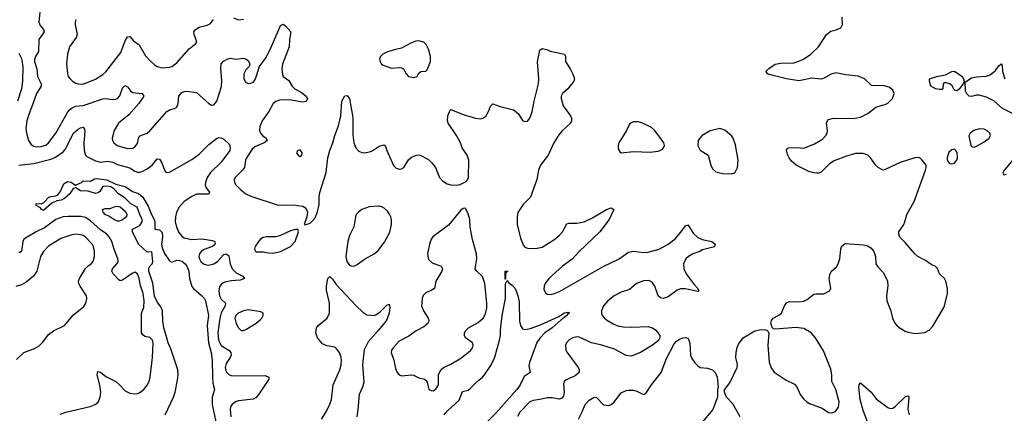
# Model space of a CAD drawing. Header units: inches. Extents: x 1449094 to 1618372, y 389908 to 534307.
# Tile 233 of 256: x 1567096 to 1575075, y 413658 to 416850. Entities that reach past the tile are written whole.
import ezdxf

# ---------------------------------------------------------------- set-up
doc = ezdxf.new("R2010")
doc.units = ezdxf.units.IN
doc.header["$MEASUREMENT"] = 0
doc.layers.add('B5461', color=7, linetype='Continuous')
doc.layers.add('B5471', color=7, linetype='Continuous')

msp = doc.modelspace()

# ---------------------------------------------------------------- linework, layer by layer
at = {"layer": 'B5461', "color": 5}
for points, elevation in [([(1567258.3, 416910), (1567251.5, 416830), (1567263.1, 416803.1), (1567290.3, 416770), (1567295.3, 416750), (1567251.1, 416688.9), (1567248.7, 416591.3), (1567225.1, 416550), (1567217.6, 416530), (1567216.6, 416510), (1567235.5, 416450), (1567240.5, 416390), (1567270.2, 416330), (1567271.2, 416310), (1567232.4, 416250), (1567201.3, 416158.7), (1567172.2, 416090), (1567154.4, 416030), (1567147.1, 415970), (1567151.2, 415930), (1567169.1, 415870), (1567190, 415837.6), (1567210, 415823.6), (1567230, 415818.2), (1567270, 415821.5), (1567310, 415834.9), (1567330, 415850.3), (1567390, 415928.7), (1567482.7, 416097.3), (1567500.5, 416119.5), (1567523.1, 416136.9), (1567550, 416147.2), (1567610, 416155), (1567770, 416207), (1567790.2, 416210.2), (1567850, 416201.5), (1567876.1, 416203.9), (1567890, 416210.4), (1567907.8, 416232.2), (1567930, 416295.5), (1567950, 416316.4), (1567970, 416305.5), (1567993.3, 416273.3), (1568010, 416259.5), (1568090, 416250.3), (1568103.1, 416230), (1568061.8, 416170), (1567980.9, 416079.1), (1567897.3, 416010), (1567862.3, 415950), (1567844.6, 415890), (1567847.4, 415870), (1567858.7, 415850), (1567885.5, 415830), (1567970, 415806), (1568013, 415807), (1568030, 415818), (1568050, 415846), (1568060.4, 415890), (1568071, 415909), (1568129.5, 415930), (1568150, 415947.6), (1568290, 416105.7), (1568310, 416118.9), (1568351.2, 416128.8), (1568370, 416140.5), (1568380.4, 416170), (1568387.2, 416230), (1568410, 416258.7), (1568430, 416268.5), (1568450, 416270.5), (1568530, 416258.4), (1568630, 416170.4), (1568650, 416157.1), (1568670, 416158), (1568693.5, 416190), (1568731.2, 416308.8), (1568733.2, 416353.2), (1568725.9, 416454.1), (1568729.8, 416490.2), (1568748.2, 416511.8), (1568777.2, 416530), (1568802.7, 416537.3), (1568850, 416530.4), (1568910, 416537.3), (1568930.5, 416530.5), (1568950, 416516), (1568961, 416490), (1568954.8, 416470), (1568930, 416442.7), (1568913.7, 416410), (1568911.8, 416370), (1568930, 416341.3), (1568950, 416333.4), (1568970, 416334.6), (1568990, 416343.1), (1569008.3, 416370), (1569040.7, 416470), (1569090, 416540.3), (1569130, 416612.2), (1569203.9, 416790), (1569210, 416801.6), (1569230, 416813), (1569250, 416800.7), (1569293, 416750), (1569282.3, 416690), (1569280.2, 416630), (1569225.3, 416490), (1569221.7, 416450), (1569225.6, 416405.6), (1569232, 416390), (1569276.2, 416356.2), (1569305.5, 416310), (1569324.6, 416290), (1569378.9, 416258.9), (1569416.4, 416230), (1569428.2, 416210), (1569424.1, 416195.9), (1569413.6, 416186.4), (1569390, 416179.7), (1569295.7, 416195.7), (1569210, 416198.3), (1569173.1, 416186.9), (1569150, 416168.7), (1569114.3, 416105.7), (1569061.2, 416030), (1569043.5, 415983.5), (1569040.6, 415950), (1569046.8, 415930), (1569067.4, 415907.4), (1569092.4, 415890), (1569102.4, 415870), (1569076.4, 415850), (1569002.7, 415817.3), (1568980.5, 415799.5), (1568933.1, 415730), (1568926, 415710), (1568916.9, 415650), (1568903.1, 415630), (1568843.1, 415570), (1568834, 415550), (1568837, 415530), (1568848.7, 415510), (1568888.9, 415470), (1568930, 415437.6), (1568970, 415419.3), (1569190, 415344.7), (1569310, 415348.5), (1569390, 415336.3), (1569404.7, 415330), (1569421, 415310), (1569427.3, 415290), (1569424, 415250), (1569402, 415190), (1569410, 415186.8), (1569450, 415200.5), (1569470, 415217.3), (1569490, 415244), (1569510, 415291.3), (1569523, 415350), (1569523, 415410), (1569528, 415448), (1569579.8, 415610), (1569592.9, 415730), (1569608.9, 415790), (1569634.6, 415850), (1569649.8, 415910.2), (1569679.1, 415990), (1569699.1, 416070), (1569707.6, 416190), (1569730, 416231), (1569750, 416236), (1569767.5, 416207.5), (1569795.9, 416055.9), (1569796.5, 415916.5), (1569804.4, 415850), (1569819.1, 415810), (1569844.2, 415784.2), (1569870, 415772.7), (1569890, 415770.4), (1569930, 415777), (1569953, 415787), (1570000, 415817.3)], 560), ([(1568830, 416865.7), (1568870, 416848.9), (1568910, 416852.4)], 580), ([(1567550.3, 416850), (1567545.5, 416830), (1567546.9, 416810), (1567562.4, 416730), (1567554.4, 416705.6), (1567499.6, 416630), (1567484, 416570), (1567474.7, 416494.7), (1567483.1, 416410), (1567490.4, 416390), (1567506, 416370), (1567525.5, 416350), (1567550, 416335.8), (1567570, 416328.9), (1567610, 416327.8), (1567710, 416368), (1567770, 416405.3), (1567794.4, 416425.6), (1567916.3, 416583.7), (1567950, 416678.7), (1567970, 416710.3), (1567990, 416711.8), (1568018.8, 416678.8), (1568064.8, 416644.8), (1568115.7, 416555.7), (1568150, 416518), (1568190, 416483.7), (1568210.7, 416470), (1568250, 416459), (1568310, 416463.2), (1568330, 416470.3), (1568370, 416499.6), (1568470, 416614.4), (1568524.7, 416655.3), (1568531.1, 416670), (1568509.8, 416729.8), (1568508.3, 416750), (1568519.6, 416770), (1568550.8, 416789.2), (1568615.3, 416804.7), (1568641.6, 416818.4), (1568667.1, 416850)], 580), ([(1567090, 416578), (1567110, 416536), (1567121.2, 416470), (1567120.4, 416350), (1567111, 416289), (1567078.2, 416190)], 540), ([(1567090, 415670.9), (1567210, 415683.1), (1567350, 415719.6), (1567386.3, 415733.7), (1567450, 415779), (1567463.9, 415796.1), (1567533.5, 415930), (1567570, 415962.3), (1567590, 415973.4), (1567610, 415977.1), (1567621.1, 415961.1), (1567624.2, 415944.2), (1567616.3, 415850), (1567618.3, 415790), (1567629.5, 415750), (1567639.6, 415739.6), (1567710, 415706.3), (1567750, 415693.3), (1567810, 415702), (1567850, 415694.8), (1567890, 415675.8), (1567990, 415647.2), (1568030, 415620.6), (1568050, 415612.7), (1568070, 415611.9), (1568090, 415617.5), (1568130, 415639.3), (1568170, 415670.2), (1568210, 415720.3), (1568230, 415717.4), (1568248.2, 415690), (1568268.6, 415628.6), (1568277.1, 415617.1), (1568290, 415609.2), (1568310, 415612.4), (1568490, 415716), (1568550, 415760.2), (1568630, 415837.4), (1568690, 415885.3), (1568710, 415892.9), (1568730, 415892.6), (1568750, 415881.5), (1568796.2, 415836.2), (1568802.7, 415810), (1568797.8, 415790), (1568730, 415694.2), (1568641.6, 415610), (1568616.3, 415570), (1568601.4, 415530), (1568600.5, 415510), (1568607.2, 415487.2), (1568634.3, 415450), (1568630, 415434), (1568530, 415434.9), (1568490, 415416.5), (1568430, 415375.8), (1568389.7, 415330.3), (1568368.1, 415290), (1568358.3, 415250), (1568357, 415210), (1568370, 415161.6), (1568385.3, 415125.3), (1568410, 415093.6), (1568430, 415080.6), (1568487.3, 415067.3), (1568571.9, 415071.9), (1568658.2, 415058.2), (1568677.1, 415050), (1568680.3, 415030), (1568659.3, 415010), (1568590, 414985.5), (1568565.8, 414970), (1568552.2, 414950), (1568548.7, 414930), (1568553.7, 414910), (1568565, 414890), (1568586.5, 414870), (1568610, 414860.7), (1568630, 414860.2), (1568670, 414869.4), (1568700.4, 414890), (1568750, 414945.3), (1568771.7, 414951.7), (1568790, 414934.8), (1568801.2, 414870), (1568818.6, 414830), (1568850, 414798), (1568904.9, 414770), (1568917.3, 414750), (1568882.4, 414737.6), (1568810, 414732.4), (1568758.1, 414721.9), (1568732.2, 414707.8), (1568715.8, 414684.2), (1568709.5, 414650), (1568715.9, 414610), (1568730, 414583.5), (1568764.7, 414550), (1568761.7, 414530), (1568730, 414472.8), (1568717.5, 414430), (1568702.2, 414310), (1568706.1, 414250), (1568730, 414207.1), (1568790.3, 414170), (1568807.9, 414150), (1568810.3, 414130), (1568801.8, 414110), (1568770, 414063), (1568761.4, 414030), (1568770, 413994.9), (1568790, 413973.8), (1568810, 413965.2), (1568850, 413961.4), (1569085.8, 413965.8), (1569116, 413950), (1569114.4, 413934.4), (1569030, 413806), (1569010, 413782.6), (1568987.1, 413772.9), (1568870, 413760.4), (1568846, 413750), (1568814.3, 413725.7), (1568803.7, 413710), (1568800.9, 413690), (1568808, 413630)], 540), ([(1568275.3, 413644.7), (1568344, 413790), (1568356.8, 413830), (1568374.6, 413925.4), (1568379.6, 413970), (1568377.7, 414010), (1568320.9, 414180.9), (1568298.9, 414230), (1568284.5, 414290), (1568263.4, 414350), (1568255.5, 414404.5), (1568254, 414490), (1568240.3, 414520.3), (1568210, 414563), (1568190, 414607), (1568174.1, 414714.1), (1568143.5, 414810), (1568144, 414836), (1568150, 414850.7), (1568169.3, 414870), (1568175.6, 414890), (1568166, 414966), (1568130, 414964), (1568059.3, 415030), (1568009.4, 415130.6), (1568009.2, 415150.8), (1568070, 415181.1), (1568089.7, 415210), (1568089.7, 415230), (1568069.3, 415270), (1568049.2, 415330), (1567997.4, 415357.4), (1567950, 415401.6), (1567896.4, 415436.4), (1567858.3, 415478.3), (1567834.7, 415494.7), (1567810, 415499.7), (1567770, 415496.3), (1567744.7, 415455.3), (1567733.6, 415446.4), (1567710, 415440.9), (1567650, 415459.8), (1567590, 415461.5), (1567550, 415486), (1567530, 415481.1), (1567501.5, 415438.5), (1567460, 415400), (1567433.6, 415386.4), (1567398.6, 415381.4), (1567357.2, 415362.8), (1567290, 415301.3), (1567272.7, 415310), (1567263.7, 415323.7), (1567230, 415342), (1567230, 415358), (1567270, 415355.3), (1567292.6, 415367.4), (1567333.2, 415410), (1567350, 415417), (1567390, 415420.3), (1567406.6, 415430), (1567430, 415460.7), (1567442.2, 415497.8), (1567458, 415522), (1567482.5, 415537.5), (1567513.2, 415533.2), (1567550, 415504.7), (1567552.7, 415510), (1567597, 415530), (1567610, 415541.6), (1567670, 415540.5), (1567702, 415558), (1567718.3, 415561.7), (1567802, 415550), (1567876, 415516), (1567950, 415497.8), (1568010, 415457), (1568059.5, 415439.5), (1568095.3, 415410), (1568137.7, 415337.7), (1568163.3, 415270), (1568185.5, 415230), (1568190.4, 415209.6), (1568191.1, 415151.1), (1568230, 415146.4), (1568250, 415124), (1568253.8, 415090), (1568244.1, 415030), (1568250, 414999.1), (1568270, 414953.4), (1568310, 414894.9), (1568330, 414884.2), (1568370, 414899.3), (1568390, 414898), (1568410, 414890.5), (1568437.1, 414870), (1568451.8, 414850), (1568466.4, 414810), (1568472.2, 414750), (1568490, 414686.8), (1568504, 414670), (1568570, 414614.4), (1568590, 414592.4), (1568601.7, 414570), (1568626.5, 414450), (1568614.6, 414370), (1568625.8, 414230), (1568646.8, 414150), (1568655.9, 414090), (1568657.8, 413950), (1568662.6, 413902.6), (1568674.9, 413850), (1568656.6, 413790), (1568655.2, 413730), (1568685.2, 413590)], 520), ([(1570000, 415337.8), (1569926.9, 415333.1), (1569870, 415309.5), (1569840.7, 415290), (1569823.8, 415270), (1569816.4, 415250), (1569802.8, 415170), (1569770, 415099.5), (1569755.2, 415050), (1569738.6, 414930), (1569746, 414890), (1569770, 414860.4), (1569790, 414852.2), (1569810, 414854), (1569830, 414864.9), (1569890, 414908.5), (1569969.7, 414950.3), (1570000, 414977.6)], 560), ([(1567425.1, 413650), (1567470, 413667.7), (1567667, 413713), (1567707, 413730), (1567731.5, 413748.5), (1567749.7, 413790), (1567752.9, 413830), (1567746, 413886), (1567724.2, 413970), (1567730, 413996), (1567750, 413990.5), (1567795.1, 413955.1), (1567875.8, 413915.8), (1567906, 413890), (1567950, 413840.3), (1567990, 413822.3), (1568030, 413816.5), (1568050, 413817.8), (1568070, 413826), (1568101.6, 413850), (1568130, 413884.9), (1568144.9, 413915.1), (1568153.7, 413950), (1568172, 414110), (1568176.9, 414230), (1568172, 414252), (1568163, 414263), (1568150, 414271.5), (1568110, 414281.3), (1568093.3, 414293.3), (1568083.5, 414310), (1568082.6, 414470), (1568103.1, 414516.9), (1568105.5, 414570), (1568098.1, 414630), (1568074.4, 414694.4), (1568065.3, 414750), (1568051.7, 414790), (1568030, 414801.4), (1568007.8, 414792.2), (1567930, 414736.4), (1567910, 414733.3), (1567900.3, 414740.3), (1567853.3, 414790), (1567841.7, 414810), (1567848.9, 414830), (1567884.2, 414870), (1567893.1, 414890), (1567892.9, 414910), (1567861.1, 414990), (1567843.1, 415050), (1567820.8, 415090), (1567802.4, 415110), (1567750, 415146.3), (1567670, 415218.4), (1567630, 415244.9), (1567592.8, 415252.8), (1567490, 415253.4), (1567450, 415249.9), (1567389.6, 415230.4), (1567297.7, 415162.3), (1567230.3, 415130), (1567130.3, 415070), (1567120.7, 415050), (1567110.1, 414969.9), (1567097.2, 414962.8), (1567090, 414961.3)], 540), ([(1567070, 414094.9), (1567129.9, 414150.1), (1567215.9, 414184.1), (1567254.2, 414205.8), (1567284.6, 414235.4), (1567330, 414297), (1567370, 414325.7), (1567460.7, 414370), (1567530, 414453.4), (1567616.8, 414523.2), (1567631.8, 414550), (1567641.6, 414590), (1567636.9, 414610), (1567586.2, 414690), (1567576.8, 414710), (1567573.8, 414730), (1567579.8, 414750), (1567630, 414832.8), (1567650, 414853.6), (1567675.4, 414870), (1567691.9, 414890), (1567701.6, 414930), (1567701.7, 414970), (1567694.1, 415010), (1567685.4, 415025.4), (1567630, 415086.3), (1567610, 415099.7), (1567590, 415105.7), (1567550, 415109.7), (1567510, 415102.2), (1567430, 415074.5), (1567330, 415013.3), (1567289.2, 414970), (1567266.2, 414930), (1567235.2, 414810), (1567207.6, 414770), (1567150, 414720.6), (1567110, 414699.1), (1567066.2, 414686.2)], 560), ([(1569542.4, 413610), (1569579.7, 413670), (1569610, 413733.4), (1569622, 413770), (1569636.8, 413890), (1569691.4, 414010), (1569700.2, 414050), (1569702.9, 414090), (1569701.2, 414110), (1569690, 414144.5), (1569670, 414175.1), (1569650, 414193.3), (1569583.9, 414203.9), (1569550, 414221.2), (1569509.6, 414270), (1569497, 414310), (1569500.9, 414350), (1569514.5, 414370), (1569587.8, 414430), (1569607.4, 414470), (1569606.8, 414550), (1569583.3, 414656.7), (1569582.9, 414690), (1569594, 414750), (1569600.2, 414759.8), (1569610, 414766), (1569630, 414746.8), (1569661.6, 414701.6), (1569821.6, 414530), (1569876.7, 414476.7), (1569910, 414456.4), (1569969.6, 414450.4), (1569983.3, 414456.7), (1570000, 414468.7)], 540), ([(1570000, 414330.2), (1569921.3, 414238.7), (1569886.8, 414173.2), (1569874.8, 414054.8), (1569884.2, 413910), (1569873.6, 413870), (1569845.9, 413810), (1569837.5, 413690), (1569827.5, 413630)], 540)]:
    msp.add_lwpolyline(points, dxfattribs=dict(at, elevation=elevation))
for points, elevation in [([(1569370, 415794), (1569350, 415788), (1569338, 415770), (1569352, 415750), (1569370, 415741), (1569382, 415750), (1569384, 415770)], 580), ([(1567903.5, 415216.5), (1567890, 415217), (1567859.3, 415230), (1567817.7, 415257.7), (1567789.3, 415270), (1567774, 415290), (1567768.7, 415310), (1567790, 415317.3), (1567830, 415318.8), (1567870, 415336), (1567890, 415338), (1567910, 415331.3), (1567953.2, 415293.2), (1567964.7, 415270), (1567962, 415250), (1567930, 415228), (1567919.8, 415220.2)], 520), ([(1569330, 415149.2), (1569290, 415136.9), (1569210, 415099.6), (1569171.8, 415088.2), (1569092.3, 415087.7), (1569070, 415083.6), (1569048.9, 415071.1), (1569030.5, 415050), (1569004.4, 415010), (1568999.1, 414990), (1569010, 414968.2), (1569070, 414967.4), (1569110, 414959), (1569150, 414956.9), (1569210, 414968.7), (1569290, 415010.4), (1569327.6, 415050), (1569355.1, 415130), (1569350, 415148)], 560), ([(1568950, 414496.4), (1568910, 414489.7), (1568867.2, 414470), (1568847.6, 414450), (1568840.3, 414430), (1568850, 414386.8), (1568870, 414350.7), (1568890, 414330.6), (1568910, 414330.5), (1568930, 414338), (1569013.2, 414390), (1569044.8, 414415.2), (1569059, 414430), (1569069, 414450), (1569068.7, 414470), (1569050, 414481.2)], 560)]:
    msp.add_lwpolyline(points, close=True, dxfattribs=dict(at, elevation=elevation))
at = {"layer": 'B5471', "color": 5}
for points, elevation in [([(1572934, 413630), (1572875.2, 413735.2), (1572824, 413790), (1572808.4, 413828.4), (1572808.4, 413848.4), (1572850, 413904.7), (1572909.5, 414030), (1572913.4, 414053.4), (1572899.5, 414110), (1572900.7, 414150), (1572909.6, 414190.4), (1572922, 414218), (1572959, 414270), (1573052.9, 414327.1), (1573090, 414336), (1573130, 414338), (1573151.6, 414331.6), (1573162, 414322), (1573165.4, 414305.4), (1573158.4, 414210), (1573170, 414072), (1573185.7, 414025.7), (1573210.3, 413990.3), (1573307, 413927), (1573375.1, 413895.1), (1573392.8, 413872.8), (1573421.1, 413810), (1573450, 413772.7), (1573474, 413750), (1573497.2, 413737.2), (1573598.6, 413698.6), (1573650, 413664.4), (1573678.3, 413661.7), (1573706.5, 413673.5), (1573730.9, 413709.1), (1573736.4, 413750), (1573709.7, 413849.7), (1573676.9, 413916.9), (1573676.8, 413970), (1573670, 414017.2), (1573610, 414164.5), (1573546, 414270), (1573509.7, 414310), (1573450, 414346.2), (1573385.1, 414354.9), (1573220.2, 414340.2), (1573204, 414344), (1573194, 414354), (1573184, 414390), (1573189, 414410), (1573202, 414430), (1573247.2, 414452.8), (1573269.5, 414470.5), (1573292.3, 414530), (1573310, 414554), (1573320.1, 414559.9), (1573334.5, 414565.5), (1573410, 414562), (1573450, 414568.5), (1573478, 414582), (1573530, 414624), (1573550, 414628), (1573612.7, 414627.3), (1573658, 414650), (1573668.7, 414670), (1573655.1, 414750), (1573660.2, 414779.8), (1573672.9, 414807.1), (1573714.5, 414845.5), (1573729.2, 414870), (1573740.9, 414910), (1573749.4, 414990.6), (1573755.3, 415010), (1573786, 415034), (1573930, 415024), (1573970, 415014.8), (1573995.9, 414995.9), (1574016, 414970), (1574030.7, 414930.7), (1574034.8, 414870), (1574050, 414846), (1574095.8, 414795.8), (1574128.2, 414730), (1574131.8, 414691.8), (1574120.2, 414610), (1574123.6, 414570), (1574155.5, 414490), (1574168.4, 414428.4), (1574188.7, 414390), (1574207.5, 414367.5), (1574230, 414347.2), (1574270, 414323.7), (1574294.6, 414314.6), (1574355.2, 414304.8), (1574430, 414312.7), (1574467, 414333), (1574496.2, 414363.8), (1574582, 414510), (1574589.5, 414530), (1574614, 414630), (1574614, 414670), (1574602, 414730), (1574591.2, 414751.2), (1574549.7, 414789.7), (1574533.1, 414833.1), (1574513.2, 414850), (1574490, 414859.6), (1574436.8, 414896.8), (1574374, 414930), (1574349, 414950), (1574270, 415044), (1574227.2, 415087.2), (1574221.2, 415110), (1574221.2, 415130), (1574261.2, 415190), (1574269.2, 415210), (1574284.5, 415270), (1574344.2, 415375.8), (1574436.9, 415630), (1574442.4, 415650), (1574440.9, 415670), (1574410, 415709.2), (1574390, 415729.2), (1574370, 415732.7), (1574350, 415729.4), (1574230, 415692.8), (1574110, 415634.5), (1574090, 415629.4), (1574051.3, 415651.3), (1574030, 415672.3), (1573991.3, 415730), (1573969.6, 415750), (1573930, 415765.5), (1573870, 415765.3), (1573796.5, 415743.5), (1573696.2, 415703.8), (1573658.5, 415681.5), (1573590, 415613.2), (1573570, 415605.2), (1573554.4, 415605.6), (1573530, 415607), (1573490, 415619.5), (1573388, 415670), (1573350, 415702), (1573330, 415728.7), (1573316.5, 415756.5), (1573309.3, 415790.7), (1573315.3, 415804.7), (1573326, 415810), (1573390, 415812.7), (1573450, 415808), (1573536.3, 415843.7), (1573600.4, 415879.6), (1573629.5, 415910), (1573638.4, 415930), (1573640.7, 415950), (1573634.5, 416010), (1573640.9, 416030), (1573650, 416039.1), (1573690, 416050.3), (1573850, 416048.5), (1573910, 416058.7), (1573970, 416088.7), (1574030, 416136.4), (1574050, 416146.4), (1574110, 416162), (1574130, 416172.4), (1574167.6, 416210), (1574181.6, 416250), (1574170, 416279.3), (1574142, 416302), (1574090, 416316.4), (1574010, 416313), (1573997.1, 416317.1), (1573942.9, 416370), (1573890, 416391.9), (1573790, 416403.1), (1573710, 416418.2), (1573671.2, 416408.8), (1573610, 416372), (1573590, 416367.3), (1573514.6, 416374.6), (1573410, 416353.8), (1573309, 416370), (1573170, 416406), (1573159, 416410), (1573142, 416430), (1573166.3, 416453.7), (1573218, 416490), (1573262.5, 416497.5), (1573370, 416500.4), (1573410, 416512.2), (1573446.6, 416530), (1573507, 416570), (1573570, 416628), (1573633.2, 416730), (1573670, 416757.3), (1573712.1, 416767.9), (1573750, 416784.7), (1573764, 416810), (1573760.9, 416870)], 560), ([(1570000, 415817.3), (1570010, 415823.8), (1570050, 415836), (1570061.4, 415821.4), (1570070.7, 415790), (1570126.4, 415666.4), (1570146.4, 415646.4), (1570170, 415638), (1570190, 415641), (1570210, 415651.3), (1570247.2, 415712.8), (1570267.5, 415732.5), (1570310, 415750.7), (1570330, 415753.4), (1570342, 415750), (1570410, 415716.3), (1570436.3, 415690), (1570464.9, 415650), (1570498, 415570), (1570522.3, 415542.3), (1570559.6, 415519.6), (1570590, 415510.3), (1570631.8, 415508.2), (1570666.8, 415513.2), (1570710, 415536), (1570724, 415550), (1570733.2, 415570), (1570734.5, 415710), (1570722, 415750), (1570682, 415810), (1570667.3, 415850), (1570636.9, 415910), (1570569.5, 416010), (1570563.6, 416030), (1570565.4, 416070), (1570583.6, 416116.4), (1570590, 416120.7), (1570690, 416080.3), (1570790, 416050.4), (1570830, 416046), (1570850, 416050.6), (1570872.6, 416067.4), (1570895.2, 416104.8), (1570911.9, 416148.1), (1570930, 416166.8), (1570990, 416144.9), (1571097.5, 416117.5), (1571136, 416090), (1571170, 416032), (1571190, 416024.7), (1571210, 416026), (1571230, 416052), (1571250, 416102), (1571264.5, 416190), (1571298.9, 416330), (1571302.6, 416370), (1571291.9, 416508.1), (1571310, 416602), (1571330, 416616), (1571367.1, 416607.1), (1571394.4, 416594.4), (1571512, 416570), (1571518, 416550), (1571518, 416510), (1571558, 416450), (1571582, 416402), (1571591.3, 416370), (1571586, 416350), (1571538.8, 416290), (1571494, 416250), (1571483.8, 416230), (1571483, 416210), (1571500.5, 416150), (1571559.1, 416070), (1571567.3, 416050), (1571567.3, 416030), (1571558.8, 416010), (1571490, 415945.6), (1571464.8, 415915.2), (1571424.7, 415850), (1571377.8, 415750), (1571316.2, 415670), (1571300.2, 415630), (1571286.2, 415553.8), (1571235.8, 415410), (1571176.4, 415350), (1571133.4, 415286.6), (1571126, 415250), (1571126.6, 415186.6), (1571156.1, 415070), (1571179.4, 415019.4), (1571190, 415006.4), (1571210, 414995.8), (1571274.6, 414994.6), (1571330, 415005.4), (1571433, 415070), (1571470, 415101.7), (1571495.1, 415130), (1571530, 415193.7), (1571550, 415200.9), (1571610, 415199.1), (1571670, 415210.2), (1571737.9, 415242.1), (1571850, 415310.4), (1571890, 415322.8), (1571910.6, 415310), (1571871.8, 415230), (1571796.5, 415130), (1571630.2, 414970), (1571573.3, 414906.7), (1571494.9, 414850), (1571384.4, 414750), (1571353, 414710), (1571345.5, 414690), (1571344.1, 414664.1), (1571355.9, 414635.9), (1571370, 414624), (1571402.4, 414622.4), (1571430, 414628.7), (1571470, 414646), (1571829.2, 414850.8), (1571953.6, 414910), (1572030, 414965.3), (1572070, 414972.4), (1572150, 414962.9), (1572190, 414965), (1572278.4, 414990), (1572349.6, 415030), (1572406.5, 415073.5), (1572454.6, 415125.4), (1572490, 415177.3), (1572510, 415186.8), (1572555.9, 415115.9), (1572590, 415083.1), (1572626.3, 415066.3), (1572706, 415050), (1572731, 415030), (1572726, 415010), (1572716.1, 415003.9), (1572630, 414982.4), (1572606.8, 414970), (1572550, 414950.9), (1572514.9, 414930), (1572494.4, 414910), (1572475.8, 414870), (1572478.7, 414830), (1572496.5, 414790), (1572561.4, 414701.4), (1572591, 414670), (1572598, 414650), (1572593.2, 414646.8), (1572488.3, 414668.3), (1572450, 414666.6), (1572424.2, 414655.8), (1572350, 414602.9), (1572309.6, 414589.6), (1572290, 414595.1), (1572269.4, 414610), (1572242.9, 414690), (1572221.1, 414721.1), (1572193.7, 414733.7), (1572152.1, 414732.1), (1572093, 414710), (1572037.2, 414662.8), (1571970, 414641.4), (1571912.2, 414610), (1571863.1, 414570), (1571827.9, 414530), (1571810.3, 414490), (1571810.3, 414470), (1571817.4, 414450), (1571834, 414430), (1571859.5, 414410), (1571910, 414380.2), (1571950, 414364.4), (1571990, 414359.6), (1572050, 414355.8), (1572190, 414360.5), (1572224.7, 414350), (1572250, 414330.8), (1572282.8, 414290), (1572284, 414270), (1572272, 414248), (1572222.8, 414210), (1572126.8, 414150), (1572050, 414120.5), (1572010, 414127.6), (1571916.9, 414176.9), (1571813.2, 414210), (1571729.9, 414229.9), (1571630, 414274.6), (1571610, 414276.8), (1571578, 414270), (1571550, 414253.5), (1571527.8, 414230), (1571518.5, 414210), (1571522, 414170), (1571531.8, 414150), (1571620.3, 414030), (1571628.7, 414010), (1571630.3, 413989.7), (1571598, 413962), (1571524.7, 413930), (1571510, 413919), (1571503.8, 413896.2), (1571509, 413830), (1571501.8, 413798.2), (1571490, 413780.5), (1571466.7, 413773.3), (1571410, 413782.8), (1571370, 413783.5), (1571310, 413768.7), (1571258, 413762), (1571230, 413751.6), (1571150, 413667), (1571130, 413633.2)], 560), ([(1575190, 416063.5), (1575059.7, 416130), (1574990.4, 416190.4), (1574930, 416221.5), (1574870, 416236.4), (1574850, 416236.9), (1574810, 416226), (1574790, 416229.6), (1574770, 416249.6), (1574761.3, 416270), (1574758, 416342), (1574810, 416377.1), (1574850, 416385.4), (1574928.1, 416391.9), (1574958.7, 416401.3), (1575002.8, 416437.2), (1575030, 416474.8), (1575050, 416490.8), (1575057.3, 416477.3), (1575060.5, 416430), (1575077.8, 416370)], 540), ([(1575090, 415594.5), (1575070, 415589.6), (1575064.2, 415610), (1575070, 415620.7), (1575146.9, 415713.1)], 540), ([(1570000, 414977.6), (1570001.3, 414978.7), (1570053.5, 415046.5), (1570094.3, 415125.7), (1570108.6, 415190), (1570108.4, 415228.4), (1570103, 415250), (1570093.7, 415273.7), (1570077.5, 415297.5), (1570050, 415322), (1570030, 415332.3), (1570010, 415338.4), (1570000, 415337.8)], 560), ([(1570535.2, 413644.8), (1570563, 413677), (1570656.8, 413763.2), (1570685.5, 413834.5), (1570730, 413845.8), (1570750, 413860.6), (1570803.2, 413916.8), (1570845.4, 413950), (1570863.5, 413970), (1570914.2, 414045.8), (1570946.4, 414113.6), (1570984.2, 414250), (1570992.9, 414290), (1570992.6, 414332.6), (1571004.5, 414450), (1571031.8, 414590), (1571033.2, 414706.8), (1571046, 414734), (1571050, 414734), (1571058, 414718), (1571090, 414693.4), (1571110, 414670.6), (1571133.6, 414613.6), (1571142.8, 414562.8), (1571146.4, 414406.4), (1571153.8, 414370), (1571170, 414342.3), (1571190, 414336.2), (1571234.6, 414345.4), (1571322.3, 414377.7), (1571458.7, 414441.3), (1571510, 414473.1), (1571537.3, 414477.3), (1571551.3, 414471.3), (1571536.8, 414463.2), (1571530.6, 414450), (1571483, 414417), (1571410, 414349.8), (1571352.2, 414310), (1571310, 414266.3), (1571287.3, 414232.7), (1571226.6, 414070), (1571223.2, 414043.2), (1571232.2, 413987.8), (1571184.8, 413955.2), (1571152.9, 413890), (1571125.4, 413850), (1570958.4, 413661.6), (1570883, 413590)], 540), ([(1570000, 414468.7), (1570018.3, 414481.7), (1570070, 414534.8), (1570090, 414542), (1570095.5, 414515.5), (1570090, 414468.7), (1570068.7, 414410), (1570000, 414330.2)], 540), ([(1571623.1, 413610), (1571654, 413670), (1571678, 413730), (1571710, 413763.8), (1571750, 413787.7), (1571770, 413787.3), (1571827.6, 413727.6), (1571870, 413722.4), (1571890, 413730.4), (1571910, 413745.5), (1571970, 413823), (1572010, 413843.1), (1572030, 413846.7), (1572070, 413844.4), (1572097, 413837), (1572150, 413811), (1572170, 413818), (1572214.5, 413890), (1572293.3, 413990), (1572338.3, 414101.7), (1572398.4, 414221.6), (1572418, 414242), (1572442, 414258), (1572470, 414270.6), (1572490, 414273.4), (1572510, 414266), (1572519.1, 414250), (1572525.8, 414225.8), (1572532, 414130), (1572543, 414103), (1572566.4, 414066.4), (1572590, 414042), (1572610, 414030.6), (1572670, 414023.8), (1572710.4, 414010.4), (1572730.8, 413990), (1572747.3, 413950), (1572756, 413870), (1572751.3, 413850), (1572751.3, 413790), (1572712.4, 413690), (1572628.9, 413590)], 560), ([(1573967.2, 413590), (1573930, 413681.2), (1573906.2, 413770), (1573897, 413870), (1573899.3, 413890), (1573910, 413906), (1573994.4, 413830), (1574036.5, 413776.5), (1574130, 413706), (1574150, 413697.1), (1574170, 413699.3), (1574190, 413712.4), (1574270, 413790.5), (1574290, 413801), (1574298, 413798), (1574301, 413790), (1574293.7, 413690), (1574304.6, 413644.6)], 540)]:
    msp.add_lwpolyline(points, dxfattribs=dict(at, elevation=elevation))
for points, elevation in [([(1570330, 416679.3), (1570305.5, 416674.5), (1570270, 416660.9), (1570190, 416618.4), (1570130, 416605.6), (1570070, 416585.1), (1570038.8, 416570), (1570019.1, 416550), (1570013, 416530), (1570016.3, 416510), (1570027.7, 416490), (1570041.4, 416481.4), (1570110, 416457.6), (1570170, 416462.6), (1570190, 416459.5), (1570207.3, 416450), (1570227.3, 416410), (1570246.8, 416390), (1570290, 416382), (1570310, 416386.8), (1570318, 416390), (1570328, 416412), (1570346, 416430), (1570387, 416433), (1570398.4, 416441.6), (1570426, 416510), (1570424.7, 416550), (1570409.7, 416609.7), (1570390, 416649.3), (1570370, 416666.6)], 580), ([(1574690, 416272), (1574676.2, 416276.2), (1574665.3, 416285.3), (1574652.5, 416312.5), (1574632.7, 416330), (1574602.5, 416337.5), (1574590, 416337.2), (1574578, 416330), (1574577.3, 416290), (1574570, 416283.7), (1574550, 416282.9), (1574518, 416290), (1574478, 416310), (1574468.7, 416350), (1574468.7, 416370), (1574528, 416390), (1574598.8, 416401.2), (1574650, 416428.5), (1574670, 416433), (1574730.2, 416390.2), (1574744.4, 416370), (1574748, 416350), (1574745.2, 416334.8), (1574710, 416287)], 540), ([(1572070, 416020.9), (1572048.3, 416011.7), (1572038.5, 416001.5), (1572014, 415950), (1571951, 415850), (1571946, 415830), (1571944.7, 415810), (1571950.9, 415790.9), (1571958, 415778), (1571971.1, 415771.1), (1572070, 415779.5), (1572205.4, 415774.6), (1572270, 415784), (1572302.7, 415797.3), (1572314, 415810), (1572321.2, 415830), (1572316, 415850), (1572289.4, 415890), (1572242, 415950), (1572214.7, 415974.7), (1572144, 416010), (1572110, 416020.7)], 580), ([(1572770, 415966.6), (1572692.1, 415947.9), (1572627.3, 415910), (1572606.8, 415890), (1572594.8, 415870), (1572591.3, 415830), (1572610.8, 415790.8), (1572676, 415750), (1572696.3, 415670), (1572710, 415641), (1572736.8, 415616.8), (1572790, 415602), (1572861.5, 415598.5), (1572890, 415607.3), (1572911.8, 415650), (1572916.9, 415710), (1572896.1, 415836.1), (1572877.2, 415890), (1572866.3, 415906.3), (1572810, 415954)], 580), ([(1574870, 415963.6), (1574827.3, 415950), (1574797.3, 415930), (1574787.3, 415907.3), (1574802.8, 415830), (1574810, 415821), (1574830, 415814.8), (1574850, 415824.9), (1574910, 415859.1), (1574952.7, 415890), (1574962.7, 415910), (1574957.2, 415930), (1574933.2, 415950), (1574910, 415960.7)], 560), ([(1574670, 415799), (1574650, 415795.3), (1574625.8, 415774.2), (1574611, 415730), (1574611.3, 415710), (1574630, 415684.7), (1574650, 415681), (1574670, 415687.3), (1574689, 415710), (1574695.1, 415730), (1574692.3, 415772.3), (1574682, 415790)], 560), ([(1570710, 415322), (1570690, 415319), (1570670, 415305.2), (1570570, 415182.9), (1570442.8, 415090), (1570430, 415069), (1570416.4, 415030), (1570400.9, 414950), (1570410, 414904), (1570437.6, 414877.6), (1570511, 414850), (1570522.8, 414830), (1570516.3, 414810), (1570468, 414730), (1570457.3, 414670), (1570430, 414652.7), (1570390, 414637), (1570366.6, 414613.4), (1570357, 414590), (1570353.1, 414530), (1570367.6, 414487.6), (1570407, 414430), (1570410.3, 414410), (1570404.9, 414390), (1570370, 414358), (1570310, 414327.8), (1570250, 414284.7), (1570170, 414243), (1570121.3, 414190), (1570110.4, 414170), (1570106.4, 414150), (1570126.7, 414090), (1570141.4, 414021.4), (1570154.9, 413990), (1570170, 413970.6), (1570190, 413961.3), (1570270, 413970.2), (1570287.7, 413967.7), (1570330, 413945.3), (1570375.8, 413935.8), (1570388, 413928), (1570398.8, 413910), (1570411.6, 413851.6), (1570430, 413842), (1570450, 413841), (1570470, 413858), (1570489, 413890), (1570489.4, 413969.4), (1570508, 414010), (1570530.7, 414029.3), (1570590, 414056.5), (1570661.6, 414098.4), (1570729.6, 414150), (1570751.6, 414170), (1570765.1, 414190), (1570771.8, 414210), (1570766, 414230), (1570709.6, 414270), (1570699.6, 414290), (1570700.5, 414310), (1570711.5, 414330), (1570733.3, 414350), (1570810, 414395.5), (1570850.9, 414430), (1570870, 414464.9), (1570880.3, 414510), (1570881, 414550), (1570865.7, 414710), (1570845.9, 414765.9), (1570799.5, 414810), (1570787.8, 414830), (1570799.7, 414910), (1570799.1, 414950), (1570766.3, 415066.3), (1570746.4, 415166.4), (1570742.6, 415230), (1570730, 415275.3)], 560), ([(1571030, 414746), (1571029, 414810), (1571050, 414811), (1571050, 414806), (1571038, 414802), (1571032.7, 414787.3), (1571034, 414746)], 540)]:
    msp.add_lwpolyline(points, close=True, dxfattribs=dict(at, elevation=elevation))

doc.saveas('drawing.dxf')
